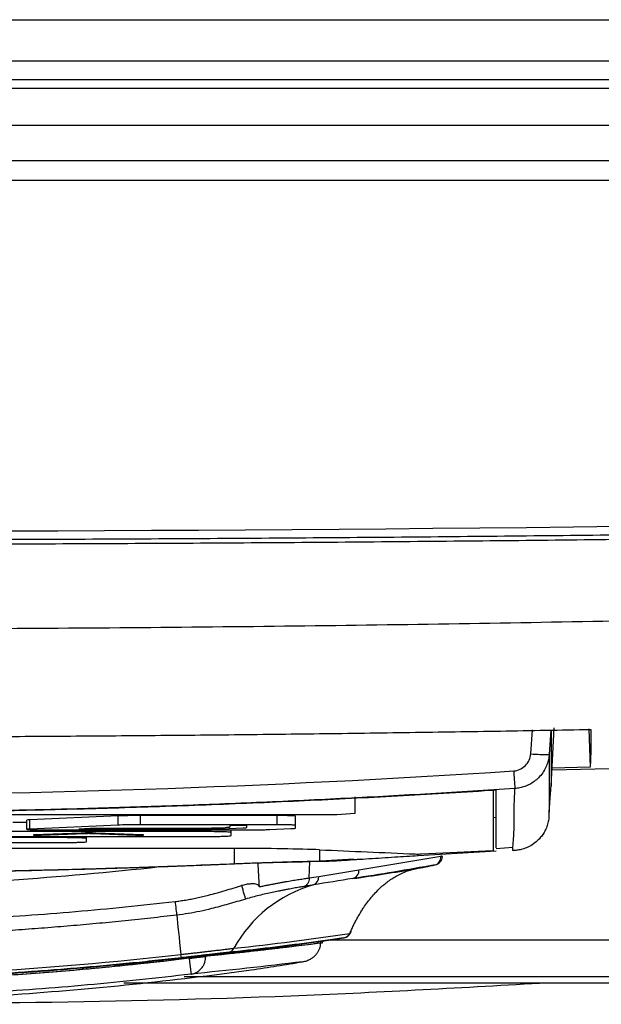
# Model space of a CAD drawing. Header units: millimetres. Extents: x 155400 to 158106, y 111257 to 114783.
# Tile 120 of 152: x 157084 to 157115, y 113661 to 113714. Entities that reach past the tile are written whole.
import ezdxf

# ---------------------------------------------------------------- set-up
doc = ezdxf.new("R2010")
doc.units = ezdxf.units.MM

msp = doc.modelspace()

# ---------------------------------------------------------------- linework, layer by layer
at = {"color": 7, "linetype": 'Continuous', "lineweight": 25}
for p, q in [((156852.324, 113714.333), (157288.824, 113714.333)), ((157280.324, 113712.083), (156860.824, 113712.083)), ((156860.824, 113711.083), (157280.324, 113711.083)), ((157289.449, 113710.583), (156851.699, 113710.583)), ((157289.449, 113708.583), (156851.699, 113708.583)), ((157139.075, 113706.653), (157002.046, 113706.653)), ((157234.576, 113705.583), (156906.573, 113705.583)), ((157112.725, 113672.644), (157112.891, 113675.811)), ((157114.774, 113675.768), (157114.847, 113673.677)), ((157111.622, 113674.404), (157111.712, 113675.7)), ((157112.713, 113675.71), (157112.619, 113674.372)), ((157112.734, 113675.71), (157112.725, 113672.644)), ((157112.771, 113673.528), (157138.608, 113674.125)), ((157114.847, 113673.677), (157112.776, 113673.615)), ((157102.07, 113671.172), (157102.073, 113672.067)), ((157109.58, 113672.398), (157109.578, 113669.147)), ((157041.07, 113671.11), (157100.07, 113671.11)), ((157089.17, 113671.022), (157084.38, 113670.811)), ((157089.17, 113670.523), (157089.17, 113671.022)), ((157097.831, 113671.042), (157090.398, 113671.042)), ((157090.398, 113670.542), (157090.398, 113671.042)), ((157097.831, 113670.542), (157097.831, 113671.042)), ((157098.831, 113670.511), (157098.831, 113671.011)), ((157109.739, 113670.93), (157109.571, 113670.92)), ((157084.199, 113670.67), (157083.448, 113670.67)), ((157084.199, 113670.794), (157084.199, 113670.294)), ((157084.38, 113670.312), (157084.38, 113670.811)), ((157089.17, 113670.523), (157084.38, 113670.312)), ((157097.831, 113670.542), (157090.398, 113670.542)), ((157094.999, 113670.383), (157094.261, 113670.35)), ((157094.838, 113670.326), (157095.971, 113670.376)), ((157096.17, 113670.494), (157095.244, 113670.494)), ((157095.244, 113670.494), (157095.244, 113670.411)), ((157096.17, 113670.395), (157096.17, 113670.494)), ((157098.831, 113670.361), (157098.831, 113670.511)), ((157085.965, 113669.843), (157072.552, 113669.843)), ((157081.304, 113669.905), (157093.82, 113669.905)), ((157093.821, 113670.17), (157081.305, 113670.17)), ((157087.17, 113670.091), (157084.616, 113669.99)), ((157085.009, 113669.981), (157087.366, 113670.074)), ((157085.199, 113670.263), (157096.172, 113670.263)), ((157085.965, 113669.843), (157085.965, 113669.905)), ((157087.663, 113670.34), (157087.04, 113670.311)), ((157087.04, 113670.311), (157093.937, 113670.311)), ((157087.464, 113669.796), (157087.464, 113669.905)), ((157093.417, 113670.34), (157087.663, 113670.34)), ((157087.759, 113670.074), (157090.116, 113669.981)), ((157090.509, 113669.99), (157087.956, 113670.091)), ((157093.821, 113670.17), (157093.821, 113670.263)), ((157095.321, 113670.124), (157095.321, 113670.263)), ((157095.321, 113669.951), (157095.321, 113670.124)), ((157097.403, 113670.283), (157098.561, 113670.334)), ((157072.551, 113669.577), (157085.964, 113669.577)), ((157087.464, 113669.623), (157087.464, 113669.796)), ((157109.74, 113669.261), (157110.651, 113669.333)), ((157110.638, 113669.139), (157110.651, 113669.343)), ((157095.49, 113669.254), (157045.659, 113669.254)), ((157095.49, 113669.254), (157095.49, 113668.426)), ((157100.135, 113669.18), (157100.135, 113668.562)), ((157102.272, 113668.095), (157106.728, 113668.832)), ((157105.497, 113668.868), (157109.739, 113669.13)), ((157105.497, 113668.952), (157105.497, 113668.868)), ((157105.68, 113668.956), (157109.539, 113669.143)), ((157110.695, 113669.137), (157111.068, 113669.189)), ((157099.565, 113667.648), (157099.603, 113668.525)), ((157101.973, 113668.665), (157099.591, 113668.526)), ((157101.974, 113668.659), (157102.375, 113668.689)), ((157100.083, 113667.734), (157102.272, 113668.095)), ((157100.185, 113664.099), (157100.299, 113664.118)), ((157100.249, 113664.21), (157101.46, 113664.4)), ((157100.319, 113664.22), (157100.292, 113664.216)), ((157100.292, 113664.216), (157100.299, 113664.217)), ((157100.299, 113664.118), (157100.299, 113664.217)), ((157132.57, 113664.268), (157100.62, 113664.268)), ((157132.57, 113662.271), (157092.772, 113662.271))]:
    msp.add_line(p, q, dxfattribs=at)
at = {"color": 7, "linetype": 'Continuous', "lineweight": 25, "flags": 128}
for points in [[(157112.619, 113674.372), (157112.614, 113672.478), (157112.612, 113671.733), (157112.61, 113670.994)], [(157092.36, 113665.626), (157092.381, 113665.429), (157092.404, 113665.21), (157092.431, 113664.971), (157092.459, 113664.711), (157092.49, 113664.432), (157092.522, 113664.135), (157092.557, 113663.82), (157092.594, 113663.488)]]:
    msp.add_lwpolyline(points, dxfattribs=at)
at = {"color": 7, "linetype": 'Continuous', "lineweight": 25}
for centre, radius, start, end in [((157112.328, 113680.963), 6.597, 263.8537, 272.5298), ((157211.627, 113679.928), 101.143, 183.65827, 184.20287), ((157109.413, 113670.657), 1.749, 84.5485, 91.1324), ((157100.57, 113687.352), 16.25, 268.2384, 275.2987), ((157105.464, 113675.173), 6.221, 268.705, 271.9836), ((157106.288, 113668.782), 0.442, 286.2049, 6.3918), ((157106.318, 113668.849), 0.5, 281.4119, 356.3947), ((157106.72, 113668.486), 0.346, 73.6873, 88.773), ((157109.544, 113669.286), 0.143, 268.1185, 283.9752), ((157109.578, 113669.147), 0.00024, 359.8137, 359.9775), ((157099.634, 113667.689), 0.451, 290.7101, 5.7227), ((157101.828, 113668.047), 0.446, 285.0498, 6.0219), ((157101.742, 113660.387), 7.151, 105.8157, 151.2794), ((157101.383, 113664.838), 0.445, 279.9465, 333.022), ((157101.381, 113664.893), 0.5, 279.532, 336.7703), ((157101.735, 113664.74), 0.113, 293.009, 2.304), ((157083.428, 113662.418), 9.228, 5.5361, 6.66), ((157095.08, 113664.038), 0.446, 278.2166, 331.1681)]:
    msp.add_arc(centre, radius, start, end, dxfattribs=at)
for centre, major_axis, start_param, end_param in [((157095.49, 113669.079), (5.688, 0), 0.615203, 1.570796), ((164342.937, 113827.255), (8868.848, 0), 3.756795, 3.757808)]:
    msp.add_ellipse(centre, major_axis=major_axis, ratio=0.030883, start_param=start_param, end_param=end_param, dxfattribs=at)
for points, knots in [([(156907.393, 113689.935), (156961.76, 113687.648), (157016.169, 113686.505), (157124.998, 113686.505), (157179.389, 113687.648), (157233.756, 113689.935)], [0, 0, 0, 0, 0.5, 0.5, 1, 1, 1, 1]), ([(157233.777, 113689.462), (157231.645, 113689.373), (157227.38, 113689.196), (157220.983, 113688.943), (157214.586, 113688.7), (157208.188, 113688.468), (157201.79, 113688.247), (157195.392, 113688.036), (157188.993, 113687.835), (157182.594, 113687.645), (157176.194, 113687.466), (157169.794, 113687.297), (157163.394, 113687.139), (157156.994, 113686.991), (157150.594, 113686.854), (157144.193, 113686.727), (157137.792, 113686.611), (157131.391, 113686.506), (157124.989, 113686.411), (157118.588, 113686.327), (157112.187, 113686.253), (157105.785, 113686.189), (157099.383, 113686.137), (157092.981, 113686.094), (157086.579, 113686.063), (157080.177, 113686.042), (157073.776, 113686.031), (157067.374, 113686.031), (157060.972, 113686.042), (157054.57, 113686.063), (157048.168, 113686.094), (157041.766, 113686.137), (157035.364, 113686.189), (157028.963, 113686.253), (157022.561, 113686.327), (157016.16, 113686.411), (157009.758, 113686.506), (157003.357, 113686.611), (156996.956, 113686.727), (156990.556, 113686.854), (156984.155, 113686.991), (156977.755, 113687.139), (156971.355, 113687.297), (156964.955, 113687.466), (156958.556, 113687.645), (156952.156, 113687.835), (156945.758, 113688.036), (156939.359, 113688.247), (156932.961, 113688.468), (156926.563, 113688.7), (156920.166, 113688.943), (156913.769, 113689.196), (156909.504, 113689.373), (156907.372, 113689.462)], [0, 0, 0, 0, 0.019608, 0.039216, 0.058824, 0.078432, 0.098039, 0.117647, 0.137255, 0.156863, 0.176471, 0.196079, 0.215687, 0.235294, 0.254902, 0.27451, 0.294118, 0.313726, 0.333334, 0.352941, 0.372549, 0.392157, 0.411765, 0.431373, 0.45098, 0.470588, 0.490196, 0.509804, 0.529412, 0.54902, 0.568627, 0.588235, 0.607843, 0.627451, 0.647059, 0.666666, 0.686274, 0.705882, 0.72549, 0.745098, 0.764706, 0.784313, 0.803921, 0.823529, 0.843137, 0.862745, 0.882353, 0.901961, 0.921568, 0.941176, 0.960784, 0.980392, 1, 1, 1, 1]), ([(156944.841, 113687.849), (156946.94, 113687.782), (156951.137, 113687.647), (156957.434, 113687.458), (156963.731, 113687.278), (156970.029, 113687.109), (156976.326, 113686.95), (156982.624, 113686.802), (156988.923, 113686.664), (156995.221, 113686.535), (157001.52, 113686.418), (157007.818, 113686.31), (157014.117, 113686.213), (157020.416, 113686.126), (157026.716, 113686.049), (157033.015, 113685.983), (157039.314, 113685.927), (157045.614, 113685.881), (157051.914, 113685.845), (157058.213, 113685.82), (157064.513, 113685.805), (157070.813, 113685.8), (157077.112, 113685.806), (157083.412, 113685.822), (157089.711, 113685.848), (157096.011, 113685.884), (157102.311, 113685.931), (157108.61, 113685.988), (157114.909, 113686.055), (157121.209, 113686.132), (157127.508, 113686.22), (157133.807, 113686.318), (157140.105, 113686.426), (157146.404, 113686.545), (157152.702, 113686.674), (157159.001, 113686.813), (157165.298, 113686.962), (157171.596, 113687.122), (157177.894, 113687.292), (157184.191, 113687.472), (157190.488, 113687.662), (157194.685, 113687.797), (157196.784, 113687.865)], [0, 0, 0, 0, 0.025, 0.050001, 0.075001, 0.100001, 0.125002, 0.150002, 0.175002, 0.200002, 0.225002, 0.250002, 0.275002, 0.300002, 0.325001, 0.350001, 0.375001, 0.400001, 0.425, 0.45, 0.475, 0.5, 0.524999, 0.549999, 0.574999, 0.599999, 0.624998, 0.649998, 0.674998, 0.699998, 0.724998, 0.749998, 0.774998, 0.799998, 0.824998, 0.849998, 0.874998, 0.899998, 0.924999, 0.949999, 0.974999, 1, 1, 1, 1]), ([(156990.312, 113682.589), (156991.89, 113682.535), (156995.045, 113682.428), (156999.778, 113682.279), (157004.512, 113682.138), (157009.246, 113682.008), (157013.98, 113681.888), (157018.714, 113681.777), (157023.449, 113681.675), (157028.184, 113681.583), (157032.92, 113681.501), (157037.655, 113681.429), (157042.392, 113681.366), (157047.128, 113681.313), (157051.865, 113681.27), (157056.602, 113681.236), (157061.339, 113681.212), (157066.077, 113681.197), (157072.218, 113681.191), (157079.763, 113681.206), (157088.711, 113681.257), (157097.657, 113681.343), (157106.603, 113681.464), (157115.547, 113681.619), (157124.49, 113681.808), (157133.432, 113682.033), (157142.373, 113682.289), (157148.333, 113682.489), (157151.312, 113682.589)], [0, 0, 0, 0, 0.029408, 0.058816, 0.088223, 0.117632, 0.14704, 0.176449, 0.205859, 0.235269, 0.26468, 0.294092, 0.323505, 0.35292, 0.382336, 0.411753, 0.441172, 0.470593, 0.500016, 0.555586, 0.61115, 0.666709, 0.722264, 0.777815, 0.833363, 0.888909, 0.944455, 1, 1, 1, 1]), ([(157026.258, 113675.739), (157027.899, 113675.709), (157031.181, 113675.649), (157036.105, 113675.571), (157041.028, 113675.504), (157045.953, 113675.447), (157050.877, 113675.4), (157055.801, 113675.363), (157060.726, 113675.337), (157065.651, 113675.321), (157070.575, 113675.315), (157075.5, 113675.32), (157080.425, 113675.335), (157085.349, 113675.36), (157090.273, 113675.396), (157095.198, 113675.442), (157100.122, 113675.498), (157105.045, 113675.565), (157109.969, 113675.641), (157113.251, 113675.7), (157114.892, 113675.73)], [0, 0, 0, 0, 0.055552, 0.111105, 0.16666, 0.222216, 0.277773, 0.333331, 0.388889, 0.444448, 0.500007, 0.555565, 0.611124, 0.666681, 0.722238, 0.777793, 0.833348, 0.8889, 0.944451, 1, 1, 1, 1]), ([(157114.892, 113675.73), (157114.891, 113675.657), (157114.891, 113675.511), (157114.89, 113675.306), (157114.888, 113675.11), (157114.887, 113674.926), (157114.884, 113674.752), (157114.882, 113674.589), (157114.879, 113674.437), (157114.875, 113674.296), (157114.872, 113674.165), (157114.867, 113674.046), (157114.863, 113673.937), (157114.858, 113673.839), (157114.853, 113673.751), (157114.849, 113673.701), (157114.847, 113673.677)], [0, 0, 0, 0, 0.071393, 0.142789, 0.214188, 0.28559, 0.356997, 0.428409, 0.499828, 0.571254, 0.642687, 0.714129, 0.785581, 0.857043, 0.928515, 1, 1, 1, 1]), ([(157168.812, 113675.552), (157168.812, 113674.871), (157168.812, 113674.184), (157168.812, 113672.802), (157168.812, 113672.106), (157168.812, 113670.013), (157168.812, 113668.607), (157168.812, 113666.512), (157168.812, 113665.816), (157168.812, 113664.778), (157168.812, 113664.347), (157168.812, 113663.907), (157168.812, 113663.81), (157168.812, 113663.789), (157168.813, 113663.778), (157168.812, 113663.757), (157168.803, 113663.747), (157168.776, 113663.731), (157168.758, 113663.723), (157168.694, 113663.701), (157168.638, 113663.687), (157168.506, 113663.662), (157168.429, 113663.65), (157168.169, 113663.615), (157167.957, 113663.592), (157167.537, 113663.558), (157167.381, 113663.546), (157167.146, 113663.53), (157167.097, 113663.527), (157166.994, 113663.52), (157166.938, 113663.517), (157166.772, 113663.507), (157165.769, 113663.446), (157164.754, 113663.385), (157162.022, 113663.219), (157160.169, 113663.106), (157156.445, 113662.88), (157154.574, 113662.767), (157150.864, 113662.542), (157149.027, 113662.43), (157146.327, 113662.266), (157145.325, 113662.205), (157144.338, 113662.145), (157144.119, 113662.132), (157144.01, 113662.126), (157143.682, 113662.107), (157143.464, 113662.096), (157142.805, 113662.066), (157142.357, 113662.049), (157141.424, 113662.018), (157140.941, 113662.004), (157139.916, 113661.98), (157139.375, 113661.97), (157138.488, 113661.956), (157138.179, 113661.952), (157137.522, 113661.945), (157137.175, 113661.941), (157136.605, 113661.937), (157136.406, 113661.936), (157135.984, 113661.934), (157135.762, 113661.933), (157135.399, 113661.932), (157135.273, 113661.932), (157135.006, 113661.931), (157134.862, 113661.931), (157134.423, 113661.931), (157129.448, 113661.931), (157119.578, 113661.931), (157109.686, 113661.931), (157099.665, 113661.931), (157094.59, 113661.931), (157089.479, 113661.931)], [0, 0, 0, 0, 0.125, 0.125, 0.25, 0.25, 0.5, 0.5, 0.625, 0.625, 0.6875, 0.703125, 0.705078, 0.705078, 0.707031, 0.707031, 0.708984, 0.708984, 0.710937, 0.710937, 0.714844, 0.714844, 0.71875, 0.71875, 0.726562, 0.726562, 0.730469, 0.730469, 0.731445, 0.731445, 0.732422, 0.732422, 0.734375, 0.75, 0.75, 0.78125, 0.78125, 0.8125, 0.8125, 0.84375, 0.84375, 0.859375, 0.861328, 0.861328, 0.863281, 0.863281, 0.867187, 0.867187, 0.875, 0.875, 0.882812, 0.882812, 0.890625, 0.890625, 0.894531, 0.894531, 0.898437, 0.898437, 0.900391, 0.900391, 0.902344, 0.902344, 0.90332, 0.90332, 0.904297, 0.904297, 0.90625, 0.9375, 0.96875, 0.96875, 1, 1, 1, 1]), ([(157110.69, 113673.474), (157110.931, 113673.49), (157111.161, 113673.595), (157111.5, 113673.934), (157111.605, 113674.163), (157111.622, 113674.404)], [0, 0, 0, 0, 0.5, 0.5, 1, 1, 1, 1]), ([(157112.619, 113674.372), (157112.615, 113674.327), (157112.607, 113674.234), (157112.582, 113674.096), (157112.547, 113673.956), (157112.502, 113673.817), (157112.419, 113673.617), (157112.276, 113673.364), (157112.057, 113673.102), (157111.812, 113672.893), (157111.56, 113672.735), (157111.294, 113672.62), (157111.025, 113672.544), (157110.844, 113672.524), (157110.756, 113672.515)], [0, 0, 0, 0, 0.047945, 0.097023, 0.147149, 0.198224, 0.250135, 0.373563, 0.49994, 0.605348, 0.709037, 0.809939, 0.907157, 1, 1, 1, 1]), ([(157030.459, 113673.474), (157043.831, 113672.59), (157057.203, 113672.149), (157083.946, 113672.149), (157097.318, 113672.59), (157110.69, 113673.474)], [0, 0, 0, 0, 0.5, 0.5, 1, 1, 1, 1]), ([(157110.756, 113672.515), (157109.991, 113672.465), (157108.462, 113672.366), (157106.168, 113672.228), (157103.874, 113672.097), (157101.58, 113671.976), (157099.285, 113671.863), (157096.99, 113671.759), (157094.696, 113671.664), (157092.401, 113671.577), (157090.106, 113671.499), (157087.811, 113671.43), (157085.515, 113671.369), (157083.22, 113671.317), (157080.925, 113671.274), (157078.629, 113671.239), (157076.333, 113671.213), (157074.037, 113671.196), (157071.741, 113671.187), (157069.445, 113671.187), (157067.149, 113671.195), (157064.853, 113671.213), (157062.556, 113671.239), (157060.26, 113671.273), (157057.963, 113671.317), (157055.666, 113671.368), (157053.369, 113671.429), (157051.072, 113671.498), (157048.775, 113671.576), (157046.477, 113671.663), (157044.18, 113671.758), (157041.882, 113671.863), (157039.585, 113671.975), (157037.287, 113672.097), (157034.989, 113672.227), (157032.691, 113672.366), (157031.159, 113672.465), (157030.393, 113672.515)], [0, 0, 0, 0, 0.028583, 0.057162, 0.085735, 0.114304, 0.14287, 0.171431, 0.19999, 0.228546, 0.257099, 0.28565, 0.3142, 0.342749, 0.371297, 0.399845, 0.428393, 0.456941, 0.485491, 0.514041, 0.542594, 0.571148, 0.599705, 0.628265, 0.656829, 0.685396, 0.713967, 0.742543, 0.771124, 0.79971, 0.828302, 0.856901, 0.885506, 0.914118, 0.942737, 0.971365, 1, 1, 1, 1]), ([(157110.651, 113669.343), (157110.674, 113669.649), (157110.727, 113670.33), (157110.704, 113671.389), (157110.739, 113672.14), (157110.756, 113672.515)], [0, 0, 0, 0, 0.290358, 0.645179, 1, 1, 1, 1]), ([(157109.73, 113672.42), (157108.889, 113672.368), (157107.207, 113672.262), (157104.684, 113672.117), (157102.16, 113671.982), (157099.636, 113671.857), (157097.112, 113671.743), (157094.587, 113671.639), (157092.061, 113671.545), (157089.536, 113671.462), (157087.01, 113671.389), (157084.483, 113671.327), (157081.956, 113671.275), (157079.429, 113671.233), (157076.902, 113671.202), (157074.374, 113671.181), (157071.846, 113671.171), (157069.318, 113671.171), (157066.79, 113671.181), (157064.262, 113671.202), (157061.734, 113671.233), (157059.206, 113671.275), (157056.678, 113671.327), (157054.151, 113671.389), (157051.624, 113671.462), (157049.097, 113671.545), (157046.57, 113671.639), (157044.044, 113671.743), (157041.518, 113671.857), (157038.993, 113671.982), (157036.468, 113672.117), (157033.943, 113672.262), (157032.261, 113672.368), (157031.42, 113672.421)], [0, 0, 0, 0, 0.032255, 0.064508, 0.096759, 0.129008, 0.161257, 0.193505, 0.225752, 0.258, 0.290248, 0.322497, 0.354748, 0.387, 0.419255, 0.451512, 0.483772, 0.516035, 0.548298, 0.580561, 0.612823, 0.645086, 0.677349, 0.709611, 0.741874, 0.774138, 0.806402, 0.838666, 0.870931, 0.903197, 0.935464, 0.967731, 1, 1, 1, 1]), ([(157109.739, 113669.28), (157109.739, 113669.283), (157109.738, 113669.326), (157109.738, 113669.423), (157109.738, 113669.55), (157109.737, 113669.674), (157109.737, 113669.789), (157109.737, 113669.91), (157109.736, 113670.032), (157109.736, 113670.178), (157109.736, 113670.354), (157109.735, 113670.56), (157109.734, 113670.755), (157109.734, 113670.989), (157109.733, 113671.273), (157109.732, 113671.629), (157109.731, 113672.015), (157109.73, 113672.282), (157109.73, 113672.42)], [0, 0, 0, 0, 0.003027, 0.044113, 0.094017, 0.126625, 0.162379, 0.203555, 0.241127, 0.277448, 0.342298, 0.407139, 0.471971, 0.525499, 0.628564, 0.742003, 0.865815, 1, 1, 1, 1]), ([(157090.398, 113671.042), (157090.277, 113671.042), (157090.159, 113671.042), (157089.926, 113671.04), (157089.812, 113671.039), (157089.494, 113671.034), (157089.308, 113671.029), (157089.17, 113671.022)], [0, 0, 0, 0, 0.25, 0.25, 0.5, 0.5, 1, 1, 1, 1]), ([(157098.831, 113671.011), (157098.831, 113671.015), (157098.805, 113671.019), (157098.705, 113671.027), (157098.631, 113671.03), (157098.354, 113671.039), (157098.095, 113671.042), (157097.831, 113671.042)], [0, 0, 0, 0, 0.25, 0.25, 0.5, 0.5, 1, 1, 1, 1]), ([(157112.61, 113670.994), (157112.606, 113670.946), (157112.598, 113670.852), (157112.572, 113670.712), (157112.537, 113670.575), (157112.493, 113670.441), (157112.441, 113670.312), (157112.38, 113670.189), (157112.312, 113670.072), (157112.238, 113669.962), (157112.158, 113669.86), (157112.075, 113669.765), (157111.926, 113669.617), (157111.704, 113669.445), (157111.402, 113669.288), (157111.119, 113669.196), (157110.867, 113669.148), (157110.71, 113669.142), (157110.638, 113669.139)], [0, 0, 0, 0, 0.047609, 0.095248, 0.142756, 0.189972, 0.236739, 0.282904, 0.328324, 0.372865, 0.416407, 0.45884, 0.50007, 0.627252, 0.741222, 0.841188, 0.927238, 1, 1, 1, 1]), ([(157084.38, 113670.811), (157084.335, 113670.809), (157084.245, 113670.804), (157084.194, 113670.798), (157084.203, 113670.795), (157084.205, 113670.794)], [0, 0, 0, 0, 0.458511, 0.917786, 1, 1, 1, 1]), ([(157090.398, 113670.542), (157090.277, 113670.542), (157090.159, 113670.542), (157089.926, 113670.54), (157089.812, 113670.539), (157089.494, 113670.534), (157089.308, 113670.529), (157089.17, 113670.523)], [0, 0, 0, 0, 0.25, 0.25, 0.5, 0.5, 1, 1, 1, 1]), ([(157095.244, 113670.411), (157095.244, 113670.406), (157095.243, 113670.401), (157095.187, 113670.394), (157095.16, 113670.392), (157095.088, 113670.387), (157095.046, 113670.385), (157094.999, 113670.383)], [0, 0, 0, 0, 0.5, 0.5, 0.75, 0.75, 1, 1, 1, 1]), ([(157095.971, 113670.376), (157096.035, 113670.379), (157096.086, 113670.382), (157096.153, 113670.388), (157096.17, 113670.392), (157096.17, 113670.395)], [0, 0, 0, 0, 0.5, 0.5, 1, 1, 1, 1]), ([(157098.831, 113670.511), (157098.831, 113670.516), (157098.805, 113670.52), (157098.705, 113670.527), (157098.631, 113670.53), (157098.354, 113670.539), (157098.095, 113670.542), (157097.831, 113670.542)], [0, 0, 0, 0, 0.25, 0.25, 0.5, 0.5, 1, 1, 1, 1]), ([(157098.561, 113670.334), (157098.649, 113670.338), (157098.715, 113670.342), (157098.807, 113670.351), (157098.831, 113670.356), (157098.831, 113670.361)], [0, 0, 0, 0, 0.5, 0.5, 1, 1, 1, 1]), ([(157084.38, 113670.312), (157084.328, 113670.309), (157084.286, 113670.307), (157084.226, 113670.301), (157084.207, 113670.299), (157084.189, 113670.29), (157084.228, 113670.285), (157084.396, 113670.275), (157084.524, 113670.27), (157084.835, 113670.265), (157085.016, 113670.263), (157085.199, 113670.263)], [0, 0, 0, 0, 0.125, 0.125, 0.25, 0.25, 0.5, 0.5, 0.75, 0.75, 1, 1, 1, 1]), ([(157084.616, 113669.99), (157084.575, 113669.989), (157084.556, 113669.987), (157084.572, 113669.983), (157084.607, 113669.981), (157084.709, 113669.978), (157084.777, 113669.978), (157084.908, 113669.978), (157084.968, 113669.979), (157085.009, 113669.981)], [0, 0, 0, 0, 0.25, 0.25, 0.5, 0.5, 0.75, 0.75, 1, 1, 1, 1]), ([(157087.464, 113669.796), (157087.464, 113669.802), (157087.426, 113669.808), (157087.313, 113669.817), (157087.267, 113669.819), (157087.158, 113669.824), (157087.095, 113669.827), (157086.887, 113669.833), (157086.72, 113669.837), (157086.359, 113669.841), (157086.163, 113669.843), (157085.965, 113669.843)], [0, 0, 0, 0, 0.25, 0.25, 0.375, 0.375, 0.5, 0.5, 0.75, 0.75, 1, 1, 1, 1]), ([(157087.956, 113670.091), (157087.932, 113670.092), (157087.906, 113670.093), (157087.848, 113670.094), (157087.815, 113670.095), (157087.714, 113670.096), (157087.638, 113670.097), (157087.488, 113670.097), (157087.413, 113670.096), (157087.277, 113670.094), (157087.219, 113670.093), (157087.17, 113670.091)], [0, 0, 0, 0, 0.125, 0.125, 0.25, 0.25, 0.5, 0.5, 0.75, 0.75, 1, 1, 1, 1]), ([(157087.366, 113670.074), (157087.391, 113670.074), (157087.42, 113670.075), (157087.487, 113670.076), (157087.525, 113670.077), (157087.6, 113670.077), (157087.638, 113670.076), (157087.706, 113670.075), (157087.735, 113670.074), (157087.759, 113670.074)], [0, 0, 0, 0, 0.25, 0.25, 0.5, 0.5, 0.75, 0.75, 1, 1, 1, 1]), ([(157090.116, 113669.981), (157090.157, 113669.979), (157090.218, 113669.978), (157090.348, 113669.978), (157090.416, 113669.978), (157090.518, 113669.981), (157090.553, 113669.983), (157090.569, 113669.987), (157090.55, 113669.989), (157090.509, 113669.99)], [0, 0, 0, 0, 0.25, 0.25, 0.5, 0.5, 0.75, 0.75, 1, 1, 1, 1]), ([(157094.261, 113670.35), (157094.214, 113670.348), (157094.165, 113670.346), (157094.044, 113670.343), (157093.973, 113670.342), (157093.82, 113670.34), (157093.739, 113670.34), (157093.578, 113670.34), (157093.498, 113670.34), (157093.417, 113670.34)], [0, 0, 0, 0, 0.25, 0.25, 0.5, 0.5, 0.75, 0.75, 1, 1, 1, 1]), ([(157093.82, 113669.905), (157094.019, 113669.905), (157094.213, 113669.906), (157094.485, 113669.909), (157094.571, 113669.911), (157094.734, 113669.914), (157094.812, 113669.916), (157095.019, 113669.922), (157095.131, 113669.928), (157095.281, 113669.939), (157095.321, 113669.945), (157095.321, 113669.951)], [0, 0, 0, 0, 0.25, 0.25, 0.375, 0.375, 0.5, 0.5, 0.75, 0.75, 1, 1, 1, 1]), ([(157095.321, 113670.124), (157095.321, 113670.13), (157095.282, 113670.136), (157095.169, 113670.144), (157095.123, 113670.147), (157095.015, 113670.152), (157094.951, 113670.154), (157094.744, 113670.161), (157094.577, 113670.164), (157094.216, 113670.169), (157094.019, 113670.17), (157093.821, 113670.17)], [0, 0, 0, 0, 0.25, 0.25, 0.375, 0.375, 0.5, 0.5, 0.75, 0.75, 1, 1, 1, 1]), ([(157093.937, 113670.311), (157094.026, 113670.311), (157094.115, 113670.312), (157094.289, 113670.313), (157094.377, 113670.313), (157094.535, 113670.316), (157094.606, 113670.318), (157094.732, 113670.321), (157094.786, 113670.324), (157094.838, 113670.326)], [0, 0, 0, 0, 0.25, 0.25, 0.5, 0.5, 0.75, 0.75, 1, 1, 1, 1]), ([(157096.172, 113670.263), (157096.294, 113670.263), (157096.412, 113670.263), (157096.645, 113670.265), (157096.76, 113670.266), (157096.972, 113670.27), (157097.072, 113670.272), (157097.253, 113670.277), (157097.333, 113670.28), (157097.403, 113670.283)], [0, 0, 0, 0, 0.25, 0.25, 0.5, 0.5, 0.75, 0.75, 1, 1, 1, 1]), ([(157085.964, 113669.577), (157086.162, 113669.577), (157086.356, 113669.578), (157086.629, 113669.582), (157086.715, 113669.583), (157086.878, 113669.586), (157086.955, 113669.588), (157087.162, 113669.595), (157087.274, 113669.6), (157087.424, 113669.611), (157087.464, 113669.617), (157087.464, 113669.623)], [0, 0, 0, 0, 0.25, 0.25, 0.375, 0.375, 0.5, 0.5, 0.75, 0.75, 1, 1, 1, 1]), ([(157100.135, 113668.562), (157100.359, 113668.563), (157100.694, 113668.565), (157101.14, 113668.592), (157101.81, 113668.637), (157102.837, 113668.703), (157104.178, 113668.788), (157105.072, 113668.842), (157105.497, 113668.868)], [0, 0, 0, 0, 0.1248961, 0.1873892, 0.2499028, 0.4999476, 0.7621194, 1, 1, 1, 1]), ([(157045.659, 113668.427), (157046.484, 113668.394), (157048.135, 113668.327), (157050.614, 113668.239), (157053.096, 113668.161), (157055.582, 113668.094), (157058.072, 113668.037), (157060.566, 113667.99), (157063.064, 113667.954), (157065.565, 113667.928), (157068.07, 113667.912), (157071.13, 113667.906), (157074.741, 113667.919), (157078.901, 113667.962), (157083.056, 113668.034), (157087.206, 113668.135), (157091.35, 113668.262), (157094.111, 113668.372), (157095.49, 113668.426)], [0, 0, 0, 0, 0.049692, 0.099451, 0.149279, 0.199175, 0.249142, 0.299179, 0.349289, 0.39947, 0.449726, 0.500055, 0.583623, 0.667088, 0.750454, 0.833725, 0.916906, 1, 1, 1, 1]), ([(157091.426, 113668.246), (157090.653, 113668.22), (157089.107, 113668.168), (157086.788, 113668.101), (157084.468, 113668.043), (157082.149, 113667.993), (157079.831, 113667.953), (157077.514, 113667.921), (157075.199, 113667.899), (157072.884, 113667.886), (157069.952, 113667.88), (157066.4, 113667.892), (157062.228, 113667.936), (157058.055, 113668.009), (157053.884, 113668.11), (157051.105, 113668.201), (157049.715, 113668.247)], [0, 0, 0, 0, 0.0555954, 0.1112285, 0.1668598, 0.2224584, 0.278026, 0.3335635, 0.3890717, 0.4445514, 0.5000042, 0.5999331, 0.6999768, 0.8000194, 0.9000209, 1, 1, 1, 1]), ([(157091.426, 113668.246), (157085.992, 113667.644), (157080.531, 113667.278), (157072.332, 113667.084), (157069.596, 113667.078), (157064.135, 113667.185), (157061.408, 113667.297), (157058.684, 113667.469)], [0, 0, 0, 0, 0.5, 0.5, 0.75, 0.75, 1, 1, 1, 1]), ([(157096.785, 113668.455), (157096.215, 113668.431), (157095.049, 113668.381), (157093.263, 113668.311), (157092.046, 113668.268), (157091.426, 113668.246)], [0, 0, 0, 0, 0.319316, 0.652648, 1, 1, 1, 1]), ([(157095.49, 113668.426), (157095.545, 113668.429), (157095.694, 113668.435), (157095.975, 113668.446), (157096.37, 113668.462), (157096.917, 113668.482), (157097.515, 113668.503), (157098.083, 113668.52), (157098.545, 113668.534), (157098.944, 113668.543), (157099.301, 113668.551), (157099.616, 113668.557), (157099.895, 113668.56), (157100.057, 113668.561), (157100.135, 113668.562)], [0, 0, 0, 0, 0.03033, 0.082099, 0.155302, 0.249932, 0.389478, 0.500361, 0.593881, 0.683302, 0.768625, 0.849848, 0.926973, 1, 1, 1, 1]), ([(157099.603, 113668.525), (157099.274, 113668.519), (157098.853, 113668.51), (157097.89, 113668.487), (157097.348, 113668.473), (157096.785, 113668.455)], [0, 0, 0, 0, 0.5, 0.5, 1, 1, 1, 1]), ([(157101.78, 113664.636), (157101.811, 113664.707), (157101.873, 113664.851), (157101.971, 113665.06), (157102.074, 113665.266), (157102.182, 113665.468), (157102.295, 113665.666), (157102.412, 113665.859), (157102.625, 113666.185), (157102.954, 113666.623), (157103.401, 113667.098), (157103.877, 113667.495), (157104.297, 113667.761), (157104.674, 113667.942), (157105.004, 113668.068), (157105.236, 113668.121), (157105.358, 113668.149)], [0, 0, 0, 0, 0.034421, 0.06931, 0.104669, 0.140497, 0.176792, 0.213553, 0.250776, 0.371405, 0.499978, 0.619164, 0.749314, 0.824148, 0.907813, 1, 1, 1, 1]), ([(157092.273, 113666.368), (157092.367, 113666.38), (157092.56, 113666.403), (157092.852, 113666.449), (157093.152, 113666.503), (157093.46, 113666.566), (157093.777, 113666.638), (157094.13, 113666.725), (157094.536, 113666.835), (157094.983, 113666.963), (157095.439, 113667.098), (157095.736, 113667.186), (157095.885, 113667.231)], [0, 0, 0, 0, 0.076948, 0.156408, 0.238429, 0.323058, 0.410336, 0.500301, 0.616133, 0.750127, 0.875061, 1, 1, 1, 1]), ([(157096.858, 113667.17), (157096.857, 113667.177), (157096.855, 113667.191), (157096.847, 113667.211), (157096.832, 113667.233), (157096.811, 113667.254), (157096.756, 113667.291), (157096.615, 113667.33), (157096.396, 113667.332), (157096.18, 113667.303), (157096.01, 113667.266), (157095.926, 113667.242), (157095.885, 113667.231)], [0, 0, 0, 0, 0.020039, 0.040656, 0.062715, 0.093618, 0.1268, 0.252648, 0.502778, 0.75182, 0.875836, 1, 1, 1, 1]), ([(157095.885, 113667.231), (157095.904, 113667.167), (157095.926, 113667.093), (157095.972, 113666.94), (157095.995, 113666.862), (157096.039, 113666.719), (157096.059, 113666.654), (157096.09, 113666.553), (157096.102, 113666.517), (157096.107, 113666.499)], [0, 0, 0, 0, 0.25, 0.25, 0.5, 0.5, 0.75, 0.75, 1, 1, 1, 1]), ([(157099.279, 113667.182), (157099.239, 113667.176), (157099.157, 113667.163), (157099.024, 113667.141), (157098.884, 113667.117), (157098.735, 113667.092), (157098.579, 113667.064), (157098.416, 113667.034), (157098.245, 113667.002), (157098.068, 113666.967), (157097.841, 113666.922), (157097.558, 113666.862), (157097.212, 113666.786), (157096.853, 113666.7), (157096.483, 113666.606), (157096.233, 113666.535), (157096.107, 113666.499)], [0, 0, 0, 0, 0.05511, 0.110271, 0.165477, 0.220765, 0.276172, 0.331734, 0.387487, 0.443468, 0.499714, 0.596668, 0.695396, 0.795708, 0.897193, 1, 1, 1, 1]), ([(157096.858, 113667.17), (157096.923, 113667.184), (157097.053, 113667.212), (157097.247, 113667.253), (157097.44, 113667.292), (157097.632, 113667.33), (157097.822, 113667.366), (157098.009, 113667.401), (157098.194, 113667.434), (157098.432, 113667.475), (157098.715, 113667.522), (157099.028, 113667.571), (157099.316, 113667.613), (157099.482, 113667.636), (157099.565, 113667.648)], [0, 0, 0, 0, 0.0608331, 0.1221352, 0.1839099, 0.2461606, 0.3088908, 0.3721036, 0.4358022, 0.4999896, 0.6254078, 0.7505381, 0.8753967, 1, 1, 1, 1]), ([(157099.565, 113667.648), (157099.567, 113667.548), (157099.542, 113667.438), (157099.436, 113667.265), (157099.358, 113667.206), (157099.279, 113667.182)], [0, 0, 0, 0, 0.5, 0.5, 1, 1, 1, 1]), ([(157099.793, 113667.267), (157099.708, 113667.252), (157099.537, 113667.223), (157099.365, 113667.196), (157099.279, 113667.182)], [0, 0, 0, 0, 0.501683, 1, 1, 1, 1]), ([(157048.878, 113666.377), (157049.329, 113666.326), (157050.23, 113666.224), (157051.583, 113666.084), (157052.937, 113665.952), (157054.291, 113665.83), (157055.646, 113665.718), (157057.001, 113665.616), (157058.356, 113665.523), (157059.712, 113665.44), (157061.069, 113665.367), (157062.425, 113665.303), (157063.783, 113665.25), (157065.14, 113665.206), (157066.498, 113665.171), (157067.857, 113665.147), (157069.215, 113665.132), (157071.027, 113665.125), (157073.292, 113665.141), (157076.007, 113665.199), (157078.722, 113665.295), (157081.435, 113665.431), (157084.147, 113665.605), (157086.857, 113665.819), (157089.567, 113666.069), (157091.37, 113666.268), (157092.273, 113666.368)], [0, 0, 0, 0, 0.031301, 0.0625877, 0.0938617, 0.1251246, 0.156378, 0.1876235, 0.2188628, 0.2500974, 0.2813289, 0.3125589, 0.3437891, 0.375021, 0.4062563, 0.4374965, 0.4687433, 0.4999982, 0.5624754, 0.6249335, 0.6873853, 0.7498438, 0.8123217, 0.8748319, 0.9373871, 1, 1, 1, 1]), ([(157092.273, 113666.368), (157092.286, 113666.25), (157092.304, 113666.093), (157092.338, 113665.81), (157092.352, 113665.687), (157092.36, 113665.626)], [0, 0, 0, 0, 0.5, 0.5, 1, 1, 1, 1]), ([(157096.107, 113666.499), (157095.792, 113666.407), (157095.176, 113666.226), (157094.347, 113665.998), (157093.622, 113665.83), (157092.991, 113665.708), (157092.569, 113665.653), (157092.36, 113665.626)], [0, 0, 0, 0, 0.2559379, 0.5002163, 0.6692194, 0.8354135, 1, 1, 1, 1]), ([(157092.36, 113665.626), (157091.893, 113665.572), (157090.96, 113665.466), (157089.559, 113665.319), (157088.157, 113665.181), (157086.755, 113665.055), (157085.352, 113664.939), (157083.949, 113664.834), (157082.544, 113664.739), (157081.14, 113664.655), (157079.734, 113664.581), (157078.329, 113664.517), (157076.922, 113664.465), (157075.515, 113664.422), (157074.107, 113664.391), (157072.699, 113664.37), (157071.29, 113664.359), (157069.881, 113664.359), (157068.471, 113664.369), (157067.06, 113664.391), (157065.65, 113664.422), (157064.241, 113664.464), (157062.832, 113664.517), (157061.424, 113664.58), (157060.017, 113664.654), (157058.61, 113664.739), (157057.205, 113664.834), (157055.8, 113664.939), (157054.396, 113665.055), (157052.993, 113665.181), (157051.591, 113665.319), (157050.189, 113665.465), (157049.256, 113665.572), (157048.789, 113665.626)], [0, 0, 0, 0, 0.032271, 0.06453, 0.096779, 0.129019, 0.161254, 0.193483, 0.225709, 0.257934, 0.290159, 0.322386, 0.354616, 0.386852, 0.419094, 0.451345, 0.483607, 0.515881, 0.548173, 0.580475, 0.612778, 0.645073, 0.677357, 0.709633, 0.741901, 0.774164, 0.806424, 0.838681, 0.870939, 0.903198, 0.93546, 0.967727, 1, 1, 1, 1]), ([(157100.185, 113664.101), (157099.73, 113664.043), (157098.776, 113663.924), (157097.279, 113663.746), (157095.652, 113663.561), (157094.522, 113663.444), (157093.936, 113663.383)], [0, 0, 0, 0, 0.219004, 0.458671, 0.719003, 1, 1, 1, 1]), ([(157094.025, 113663.458), (157094.388, 113663.495), (157095.108, 113663.567), (157096.181, 113663.685), (157097.238, 113663.81), (157098.279, 113663.94), (157099.305, 113664.076), (157099.983, 113664.172), (157100.319, 113664.22)], [0, 0, 0, 0, 0.172908, 0.343319, 0.511234, 0.676652, 0.839574, 1, 1, 1, 1]), ([(157101.46, 113664.4), (157101.122, 113664.35), (157100.441, 113664.249), (157099.412, 113664.106), (157098.367, 113663.969), (157097.307, 113663.837), (157096.23, 113663.712), (157095.508, 113663.635), (157095.144, 113663.597)], [0, 0, 0, 0, 0.160597, 0.323621, 0.489074, 0.656954, 0.827262, 1, 1, 1, 1]), ([(157099.206, 113663.096), (157099.247, 113663.102), (157099.328, 113663.114), (157099.441, 113663.148), (157099.542, 113663.19), (157099.633, 113663.236), (157099.712, 113663.284), (157099.781, 113663.333), (157099.84, 113663.382), (157099.915, 113663.452), (157100, 113663.55), (157100.083, 113663.684), (157100.141, 113663.822), (157100.179, 113663.961), (157100.183, 113664.055), (157100.185, 113664.101)], [0, 0, 0, 0, 0.082562, 0.159818, 0.231917, 0.298391, 0.359271, 0.414588, 0.464376, 0.50867, 0.616296, 0.718807, 0.816717, 0.910528, 1, 1, 1, 1]), ([(157048.555, 113663.488), (157052.208, 113663.072), (157055.871, 113662.76), (157061.377, 113662.447), (157063.215, 113662.369), (157066.895, 113662.264), (157068.737, 113662.238), (157077.936, 113662.238), (157085.275, 113662.654), (157092.594, 113663.488)], [0, 0, 0, 0, 0.25, 0.25, 0.375, 0.375, 0.5, 0.5, 1, 1, 1, 1]), ([(157092.594, 113663.488), (157092.654, 113663.495), (157092.775, 113663.509), (157092.959, 113663.53), (157093.148, 113663.552), (157093.34, 113663.574), (157093.534, 113663.597), (157093.728, 113663.62), (157093.924, 113663.642), (157094.119, 113663.665), (157094.35, 113663.693), (157094.607, 113663.723), (157094.874, 113663.754), (157095.109, 113663.782), (157095.313, 113663.805), (157095.418, 113663.817), (157095.471, 113663.823)], [0, 0, 0, 0, 0.049164, 0.100087, 0.152832, 0.206823, 0.262079, 0.318786, 0.377187, 0.437501, 0.4994, 0.600003, 0.70049, 0.800067, 0.899961, 1, 1, 1, 1]), ([(157095.144, 113663.597), (157095.121, 113663.594), (157095.077, 113663.589), (157094.999, 113663.581), (157094.914, 113663.572), (157094.821, 113663.561), (157094.671, 113663.545), (157094.446, 113663.519), (157094.127, 113663.482), (157093.777, 113663.442), (157093.444, 113663.404), (157093.142, 113663.369), (157092.879, 113663.339), (157092.702, 113663.319), (157092.613, 113663.309)], [0, 0, 0, 0, 0.050305, 0.100377, 0.150387, 0.200507, 0.250906, 0.375763, 0.500739, 0.625568, 0.750438, 0.833771, 0.916703, 1, 1, 1, 1]), ([(157094.028, 113663.395), (157093.982, 113663.39), (157093.929, 113663.385), (157093.796, 113663.37), (157093.716, 113663.36), (157093.543, 113663.34), (157093.447, 113663.329), (157093.248, 113663.305), (157093.144, 113663.292), (157093.04, 113663.279)], [0, 0, 0, 0, 0.25, 0.25, 0.5, 0.5, 0.75, 0.75, 1, 1, 1, 1]), ([(157093.112, 113663.356), (157093.144, 113663.359), (157093.208, 113663.367), (157093.303, 113663.378), (157093.411, 113663.39), (157093.531, 113663.404), (157093.657, 113663.418), (157093.772, 113663.431), (157093.874, 113663.442), (157093.961, 113663.452), (157094.003, 113663.456), (157094.025, 113663.458)], [0, 0, 0, 0, 0.083346, 0.166301, 0.249626, 0.374526, 0.499387, 0.623828, 0.748973, 0.874878, 1, 1, 1, 1]), ([(157048.037, 113663.356), (157048.52, 113663.3), (157049.485, 113663.19), (157050.934, 113663.038), (157052.385, 113662.897), (157053.836, 113662.766), (157055.288, 113662.646), (157056.742, 113662.537), (157058.196, 113662.439), (157059.65, 113662.352), (157061.106, 113662.275), (157062.561, 113662.21), (157064.018, 113662.155), (157065.474, 113662.111), (157066.931, 113662.079), (157068.388, 113662.057), (157069.846, 113662.046), (157071.303, 113662.046), (157072.76, 113662.057), (157074.217, 113662.079), (157075.674, 113662.111), (157077.131, 113662.155), (157078.587, 113662.21), (157080.043, 113662.275), (157081.498, 113662.352), (157082.953, 113662.439), (157084.407, 113662.537), (157085.86, 113662.646), (157087.313, 113662.766), (157088.764, 113662.897), (157090.215, 113663.038), (157091.664, 113663.19), (157092.629, 113663.3), (157093.112, 113663.356)], [0, 0, 0, 0, 0.032257, 0.064514, 0.096772, 0.129029, 0.161286, 0.193544, 0.225801, 0.258059, 0.290316, 0.322574, 0.354832, 0.38709, 0.419348, 0.451606, 0.483864, 0.516122, 0.54838, 0.580639, 0.612897, 0.645155, 0.677414, 0.709672, 0.74193, 0.774189, 0.806447, 0.838706, 0.870965, 0.903223, 0.935482, 0.967741, 1, 1, 1, 1]), ([(157093.04, 113663.279), (157089.311, 113662.826), (157085.575, 113662.488), (157078.089, 113662.047), (157074.339, 113661.941), (157066.828, 113661.94), (157063.075, 113662.046), (157055.576, 113662.488), (157051.837, 113662.826), (157048.108, 113663.28)], [0, 0, 0, 0, 0.25, 0.25, 0.5, 0.5, 0.75, 0.75, 1, 1, 1, 1]), ([(157093.038, 113663.278), (157092.665, 113663.234), (157091.919, 113663.145), (157090.8, 113663.02), (157089.68, 113662.902), (157088.56, 113662.789), (157087.215, 113662.661), (157084.972, 113662.471), (157081.228, 113662.212), (157076.204, 113661.991), (157070.574, 113661.912), (157064.945, 113661.997), (157060.569, 113662.185), (157057.447, 113662.38), (157055.574, 113662.519), (157053.704, 113662.678), (157051.837, 113662.857), (157049.972, 113663.054), (157048.732, 113663.203), (157048.112, 113663.278)], [0, 0, 0, 0, 0.025025, 0.050039, 0.07504, 0.100029, 0.125005, 0.165058, 0.250003, 0.375009, 0.500006, 0.625044, 0.750001, 0.791728, 0.833432, 0.875111, 0.916766, 0.958396, 1, 1, 1, 1]), ([(157092.613, 113663.309), (157092.141, 113663.256), (157091.197, 113663.15), (157089.78, 113663.005), (157088.361, 113662.87), (157086.942, 113662.745), (157085.522, 113662.63), (157084.1, 113662.526), (157082.679, 113662.432), (157081.256, 113662.349), (157079.833, 113662.276), (157078.41, 113662.213), (157076.986, 113662.161), (157075.561, 113662.119), (157074.137, 113662.088), (157072.712, 113662.067), (157071.287, 113662.056), (157069.862, 113662.056), (157068.437, 113662.067), (157067.012, 113662.088), (157065.588, 113662.119), (157064.164, 113662.161), (157062.74, 113662.213), (157061.316, 113662.276), (157059.893, 113662.349), (157058.47, 113662.432), (157057.049, 113662.526), (157055.628, 113662.63), (157054.207, 113662.745), (157052.788, 113662.87), (157051.369, 113663.005), (157049.952, 113663.15), (157049.008, 113663.256), (157048.536, 113663.309)], [0, 0, 0, 0, 0.032258, 0.064516, 0.096774, 0.129032, 0.16129, 0.193548, 0.225806, 0.258064, 0.290322, 0.32258, 0.354838, 0.387096, 0.419355, 0.451613, 0.483871, 0.516129, 0.548387, 0.580645, 0.612904, 0.645162, 0.67742, 0.709678, 0.741936, 0.774194, 0.806452, 0.83871, 0.870968, 0.903226, 0.935484, 0.967742, 1, 1, 1, 1]), ([(157093.038, 113663.278), (157093.07, 113663.282), (157093.133, 113663.29), (157093.226, 113663.301), (157093.333, 113663.314), (157093.452, 113663.328), (157093.576, 113663.343), (157093.69, 113663.356), (157093.789, 113663.367), (157093.875, 113663.377), (157093.917, 113663.381), (157093.937, 113663.383)], [0, 0, 0, 0, 0.083398, 0.166406, 0.249802, 0.374772, 0.499737, 0.624789, 0.749836, 0.874921, 1, 1, 1, 1]), ([(157093.038, 113663.278), (157093.042, 113663.246), (157093.05, 113663.182), (157093.061, 113663.093), (157093.071, 113663.011), (157093.08, 113662.937), (157093.088, 113662.871), (157093.095, 113662.812), (157093.101, 113662.761), (157093.106, 113662.716), (157093.11, 113662.678), (157093.113, 113662.646), (157093.119, 113662.593), (157093.127, 113662.533), (157093.133, 113662.465), (157093.147, 113662.426), (157093.142, 113662.42), (157093.14, 113662.417)], [0, 0, 0, 0, 0.069782, 0.135703, 0.197757, 0.255938, 0.310241, 0.360664, 0.407206, 0.449867, 0.48865, 0.523558, 0.554601, 0.670574, 0.758558, 0.908269, 1, 1, 1, 1]), ([(157093.14, 113662.417), (157093.162, 113662.421), (157093.222, 113662.429), (157093.329, 113662.46), (157093.453, 113662.516), (157093.588, 113662.608), (157093.695, 113662.714), (157093.785, 113662.838), (157093.858, 113662.974), (157093.922, 113663.16), (157093.932, 113663.304), (157093.937, 113663.383)], [0, 0, 0, 0, 0.051153, 0.136238, 0.255053, 0.360702, 0.502629, 0.58556, 0.696127, 0.834293, 1, 1, 1, 1]), ([(157044.733, 113662.648), (157046.872, 113662.356), (157049.017, 113662.095), (157053.316, 113661.648), (157055.469, 113661.464), (157061.935, 113661.024), (157066.254, 113660.881), (157074.894, 113660.881), (157079.214, 113661.023), (157085.68, 113661.463), (157087.832, 113661.648), (157092.131, 113662.095), (157094.277, 113662.356), (157096.416, 113662.647)], [0, 0, 0, 0, 0.125, 0.125, 0.25, 0.25, 0.5, 0.5, 0.75, 0.75, 0.875, 0.875, 1, 1, 1, 1]), ([(157093.139, 113662.422), (157091.267, 113662.196), (157089.392, 113661.997), (157085.637, 113661.659), (157079.997, 113661.24), (157074.344, 113661.077), (157066.806, 113661.077), (157061.152, 113661.24), (157055.512, 113661.659), (157051.757, 113661.997), (157049.882, 113662.197), (157048.01, 113662.422)], [0, 0, 0, 0, 0.125, 0.125, 0.25, 0.5, 0.5, 0.75, 0.875, 0.875, 1, 1, 1, 1]), ([(157070.812, 113660.777), (157080.072, 113660.825), (157093.843, 113660.897), (157107.591, 113661.676), (157112.096, 113661.931)], [0, 0, 0, 0, 0.672341, 1, 1, 1, 1])]:
    msp.add_open_spline(points, degree=3, knots=knots, dxfattribs=at)
for points in [[(157112.613, 113671.025), (157112.687, 113672.098), (157112.725, 113672.64), (157112.725, 113672.644)], [(157112.61, 113670.994), (157112.611, 113671.004), (157112.612, 113671.015), (157112.613, 113671.025)], [(157096.858, 113667.17), (157096.834, 113667.616), (157096.81, 113668.045), (157096.785, 113668.455)], [(157106.412, 113668.358), (157104.923, 113668.09), (157103.434, 113667.843), (157101.944, 113667.616)], [(157105.358, 113668.149), (157105.709, 113668.217), (157106.06, 113668.287), (157106.412, 113668.358)], [(157099.565, 113667.648), (157099.737, 113667.676), (157099.91, 113667.705), (157100.083, 113667.734)], [(157101.944, 113667.616), (157103.083, 113667.779), (157104.22, 113667.957), (157105.358, 113668.149)], [(157101.944, 113667.616), (157101.227, 113667.508), (157100.51, 113667.391), (157099.793, 113667.267)], [(157095.471, 113663.823), (157097.575, 113664.046), (157099.678, 113664.317), (157101.78, 113664.636)], [(157100.299, 113664.118), (157098.212, 113663.853), (157096.122, 113663.608), (157094.028, 113663.395)], [(157099.206, 113663.091), (157097.19, 113662.842), (157095.167, 113662.617), (157093.139, 113662.422)], [(157096.416, 113662.647), (157097.347, 113662.79), (157098.278, 113662.938), (157099.206, 113663.091)]]:
    msp.add_open_spline(points, degree=3, dxfattribs=at)

doc.saveas('drawing.dxf')
